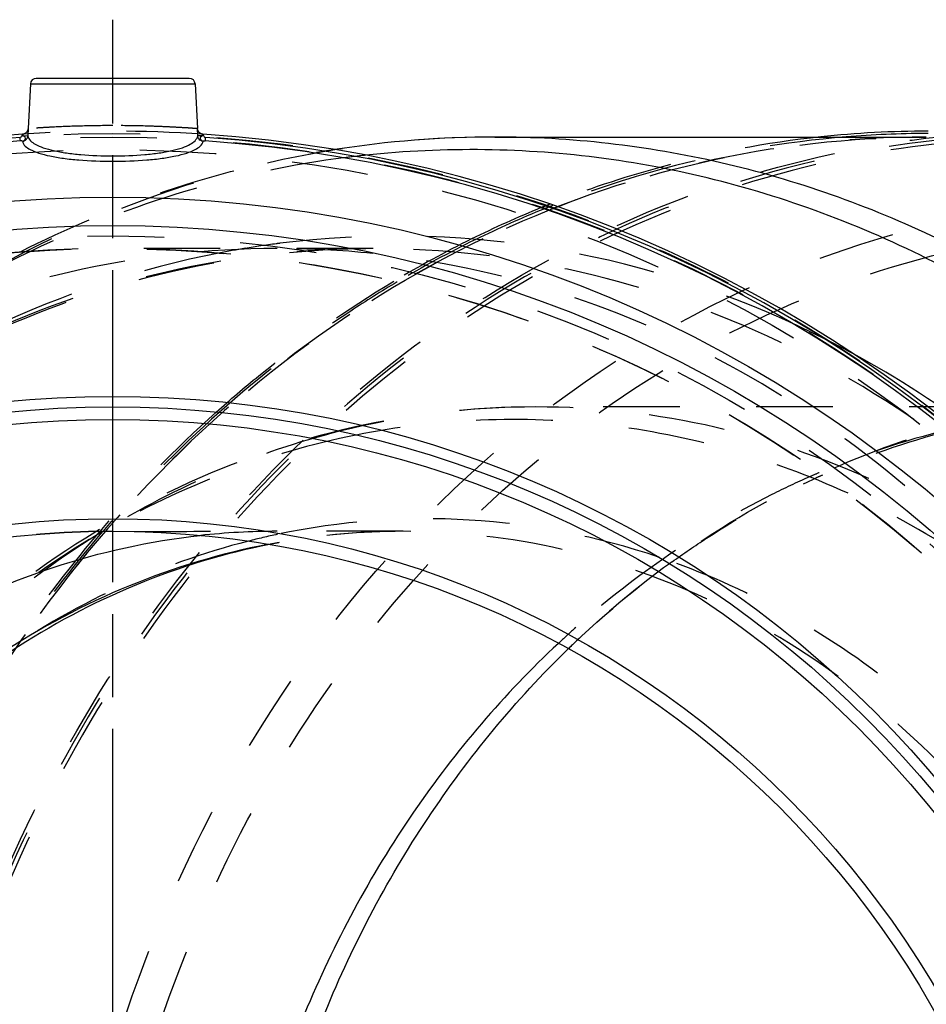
# Model space of a CAD drawing. Header units: millimetres. Extents: x 351 to 652, y 378 to 622.
# Tile 40 of 41: x 458 to 535, y 538 to 622. Entities that reach past the tile are written whole.
import ezdxf

# ---------------------------------------------------------------- set-up
doc = ezdxf.new("R2010")
doc.units = ezdxf.units.MM
doc.header["$LTSCALE"] = 65.185185
doc.linetypes.add('CENTER', pattern=[0.6, 0.375, -0.075, 0.075, -0.075])
doc.linetypes.add('HIDDEN', pattern=[0.2, 0.1, -0.1])
for name, color, linetype in [('KOERPER', 7, 'CONTINUOUS'), ('KONST.EL_MIT_GEO', 7, 'CONTINUOUS'), ('L1', 7, 'CONTINUOUS')]:
    doc.layers.add(name, color=color, linetype=linetype)

msp = doc.modelspace()

# ---------------------------------------------------------------- linework, layer by layer
at = {"layer": 'KOERPER', "color": 7, "linetype": 'Continuous'}
for p, q in [((458.507, 616.276), (458.307, 612.467)), ((472.556, 616.276), (472.756, 612.467)), ((498.103, 611.75), (534.881, 611.75))]:
    msp.add_line(p, q, dxfattribs=at)
at = {"layer": 'KOERPER', "color": 2, "linetype": 'CENTER'}
msp.add_line((465.531, 497.75), (465.531, 611.627), dxfattribs=at)
at = {"layer": 'KOERPER', "color": 8, "linetype": 'HIDDEN'}
for p, q in [((487.732, 602.25), (465.531, 602.25)), ((490.28, 578.15), (479.532, 578.15))]:
    msp.add_line(p, q, dxfattribs=at)
for centre, radius, start, end in [((535.2, 525.039), 87.222, 96.1314, 105.32026), ((535.799, 522.916), 89.427, 105.33159, 111.67101), ((536.23, 521.8), 90.624, 111.66338, 112.152), ((536.649, 520.809), 91.699, 112.16122, 116.2337), ((537.71, 518.705), 94.055, 116.24668, 120.84102), ((465.531, 497.75), 104.5, 180, 115.14691), ((479.527, 523.729), 78.521, 84.03242, 89.99674), ((545.039, 509.345), 105.981, 131.83165, 139.52473), ((465.531, 497.75), 80.4, 90, 270), ((546.962, 507.661), 108.537, 139.50741, 139.72533), ((479.539, 517.696), 60.454, 90.00657, 96.22703), ((549.473, 505.627), 111.767, 139.76176, 145.92037)]:
    msp.add_arc(centre, radius, start, end, dxfattribs=at)
at = {"layer": 'KOERPER', "color": 7, "linetype": 'Continuous'}
msp.add_arc((535.039, 526.177), 86.073, 90.00524, 96.10619, dxfattribs=at)
at = {"layer": 'KOERPER', "color": 8, "linetype": 'HIDDEN'}
for points, knots in [([(479.532, 602.25), (473.609, 602.25), (461.646, 600.883), (444.493, 594.833), (428.723, 585.042), (414.95, 571.913), (403.679, 555.969), (395.323, 537.824), (390.186, 518.176), (389.032, 504.57), (389.032, 497.75)], [0, 0, 0, 0, 0.116061, 0.233554, 0.353644, 0.477048, 0.603941, 0.733973, 0.866357, 1, 1, 1, 1]), ([(569.976, 501.411), (569.785, 507.682), (568.43, 520.156), (563.519, 538.172), (555.887, 554.898), (545.77, 569.789), (533.482, 582.361), (519.41, 592.194), (504.013, 598.95), (493.133, 601.255), (487.691, 601.824)], [0, 0, 0, 0, 0.133172, 0.265069, 0.394789, 0.52166, 0.645344, 0.765906, 0.883834, 1, 1, 1, 1]), ([(474.356, 588.313), (475.537, 589.367), (480.31, 593.437), (485.467, 597.058), (489.492, 599.461)], [0, 0, 0, 0, 0.252507, 1, 1, 1, 1]), ([(467.343, 578.13), (468.257, 578.137), (472.32, 578.154), (476.383, 578.15), (479.532, 578.15)], [0, 0, 0, 0, 0.224994, 1, 1, 1, 1])]:
    msp.add_open_spline(points, degree=3, knots=knots, dxfattribs=at)
at = {"layer": 'KOERPER', "color": 7, "linetype": 'Continuous'}
msp.add_open_spline([(409.903, 497.75), (409.903, 502.684), (410.688, 512.53), (414.188, 526.812), (419.896, 540.128), (427.628, 552.025), (437.132, 562.101), (448.1, 570.006), (460.158, 575.455), (468.704, 577.327), (472.981, 577.793)], degree=3, knots=[0, 0, 0, 0, 0.133043, 0.264971, 0.394811, 0.521815, 0.64559, 0.766158, 0.883998, 1, 1, 1, 1], dxfattribs=at)
at = {"layer": 'KONST.EL_MIT_GEO', "color": 7, "linetype": 'Continuous'}
for p, q in [((472.057, 616.75), (459.006, 616.75)), ((458.507, 616.276), (472.556, 616.276)), ((457.797, 611.988), (457.791, 611.871)), ((457.791, 611.871), (458.282, 611.846)), ((457.909, 612.001), (457.842, 611.991)), ((457.974, 612.019), (457.909, 612.001)), ((458.322, 612.465), (458.289, 611.845)), ((458.307, 612.464), (458.322, 612.465)), ((472.773, 611.845), (472.741, 612.465)), ((472.741, 612.465), (472.756, 612.464)), ((472.761, 612.416), (472.756, 612.464)), ((473.089, 612.019), (473.027, 612.046)), ((473.272, 611.871), (473.265, 611.988)), ((473.422, 611.707), (473.417, 611.63)), ((535.031, 612.05), (534.881, 612.05))]:
    msp.add_line(p, q, dxfattribs=at)
at = {"layer": 'KONST.EL_MIT_GEO', "color": 8, "linetype": 'HIDDEN'}
for p, q in [((472.87, 612.172), (472.83, 612.227)), ((472.916, 612.123), (472.87, 612.172)), ((458.582, 602.037), (458.526, 602.009)), ((487.733, 602.25), (487.732, 602.25)), ((552.973, 588.75), (501.603, 588.75)), ((486.289, 586.354), (486.25, 586.346)), ((464.67, 578.146), (464.636, 578.106)), ((512.111, 575.937), (512.051, 575.958)), ((512.477, 575.817), (512.382, 575.751)), ((504.997, 569.945), (504.903, 569.862))]:
    msp.add_line(p, q, dxfattribs=at)
for points in [[(458.307, 612.464), (458.302, 612.416), (458.287, 612.35), (458.264, 612.287), (458.232, 612.227), (458.193, 612.172), (458.147, 612.123), (458.094, 612.08), (458.036, 612.046), (457.974, 612.019)], [(472.83, 612.227), (472.799, 612.287), (472.775, 612.35), (472.761, 612.416)]]:
    msp.add_lwpolyline(points, dxfattribs=at)
at = {"layer": 'KONST.EL_MIT_GEO', "color": 7, "linetype": 'Continuous'}
for points in [[(473.027, 612.046), (472.969, 612.08), (472.916, 612.123)], [(473.221, 611.991), (473.154, 612.001), (473.089, 612.019)]]:
    msp.add_lwpolyline(points, dxfattribs=at)
at = {"layer": 'KONST.EL_MIT_GEO', "color": 8, "linetype": 'HIDDEN'}
for radius in [114.3, 114, 112.928, 105.572, 104.5]:
    msp.add_circle((465.531, 497.75), radius, dxfattribs=at)
at = {"layer": 'KONST.EL_MIT_GEO', "color": 7, "linetype": 'Continuous'}
for radius in [108.87, 106.455, 91.9, 91, 89.928, 81.472, 80.4]:
    msp.add_circle((465.531, 497.75), radius, dxfattribs=at)
for centre, radius, start, end in [((459.006, 616.25), 0.5, 89.99945, 176.99997), ((472.057, 616.25), 0.5, 3.00003, 90.00055), ((465.531, 497.75), 114.5, 93.85115, 180), ((465.531, 497.75), 114.23, 93.96293, 86.03713), ((457.809, 612.49), 0.499, 273.90905, 305.03372), ((473.403, 601.297), 10.568, 92.57363, 92.80674), ((473.266, 612.509), 0.522, 227.96101, 235.75391), ((473.254, 612.49), 0.5, 235.74891, 251.76724), ((473.258, 612.502), 0.512, 251.77893, 259.10266), ((473.255, 612.487), 0.497, 259.06938, 266.10979), ((465.531, 497.75), 114.5, 0, 86.14885), ((498.117, 523.946), 87.804, 90.0093, 98.96513), ((535.033, 526.23), 85.82, 90.10123, 94.66814), ((465.531, 497.75), 113.94, 93.96248, 86.03756)]:
    msp.add_arc(centre, radius, start, end, dxfattribs=at)
at = {"layer": 'KONST.EL_MIT_GEO', "color": 8, "linetype": 'HIDDEN'}
for centre, radius, start, end in [((465.531, 497.75), 114.5, 86.14885, 93.85115), ((535.11, 525.469), 86.584, 94.67767, 105.11152), ((498.189, 523.467), 88.288, 98.96254, 99.97652), ((496.136, 525.54), 85.14, 96.0939, 97.22742), ((535.664, 523.273), 88.849, 105.08732, 111.53199), ((536.172, 521.903), 90.31, 111.51299, 111.99676), ((536.6, 520.877), 91.421, 112.00436, 116.03929), ((489.792, 523.512), 79.812, 97.43018, 99.34433), ((489.776, 523.629), 79.695, 97.20241, 97.42972), ((537.415, 519.203), 93.284, 116.03759, 120.71865), ((498.97, 517.947), 93.286, 115.69314, 125.75782), ((489.83, 523.283), 80.045, 99.34463, 100.99194), ((487.771, 518.038), 85.63, 61.59607, 65.07324), ((544.203, 510.126), 104.653, 131.67936, 139.46147), ((501.615, 520.15), 68.6, 90.00956, 104.13454), ((553.449, 518.123), 70.679, 103.70804, 113.08208), ((553.806, 520.661), 68.193, 104.43299, 114.03938), ((554.113, 516.412), 72.513, 113.03499, 113.74296), ((554.46, 519.13), 69.858, 114.01818, 114.64644), ((504.369, 513.33), 76.001, 121.49335, 121.89861), ((490.297, 517.529), 60.621, 90.01652, 100.9398), ((490.287, 519.634), 58.516, 90.00684, 100.41438), ((548.535, 506.308), 110.427, 139.44421, 145.72826), ((492.449, 516.985), 62.251, 101.92337, 104.28269), ((490.383, 519.011), 59.146, 100.39686, 101.1952), ((557.472, 510.802), 79.066, 124.76972, 131.58089), ((559.222, 511.698), 78.708, 125.98107, 133.045), ((557.516, 513.93), 75.899, 125.71036, 125.92836), ((559.16, 508.82), 81.67, 131.63178, 132.94645), ((562.366, 508.299), 83.339, 133.0296, 134.11399)]:
    msp.add_arc(centre, radius, start, end, dxfattribs=at)
for points, knots in [([(465.531, 612.724), (464.61, 612.724), (462.908, 612.7), (460.906, 612.623), (459.603, 612.549), (458.943, 612.511), (458.537, 612.476), (458.353, 612.471), (458.307, 612.464)], [0, 0, 0, 0, 0.382146, 0.706424, 0.83093, 0.923569, 0.980688, 1, 1, 1, 1]), ([(472.756, 612.464), (472.71, 612.472), (472.525, 612.474), (472.12, 612.513), (471.459, 612.548), (470.572, 612.6), (469.492, 612.648), (467.79, 612.706), (466.452, 612.724), (465.531, 612.724)], [0, 0, 0, 0, 0.019305, 0.076418, 0.169053, 0.293558, 0.445099, 0.617845, 1, 1, 1, 1]), ([(498.103, 611.75), (491.641, 611.75), (478.591, 610.258), (459.878, 603.658), (442.674, 592.976), (427.648, 578.653), (415.353, 561.258), (406.238, 541.463), (400.635, 520.029), (399.376, 505.189), (399.376, 497.75)], [0, 0, 0, 0, 0.116066, 0.233562, 0.353658, 0.477067, 0.603965, 0.734001, 0.866385, 1, 1, 1, 1]), ([(534.881, 611.75), (528.42, 611.75), (515.37, 610.258), (496.657, 603.659), (479.454, 592.977), (464.428, 578.655), (452.133, 561.262), (443.018, 541.468), (437.413, 520.033), (436.155, 505.191), (436.155, 497.75)], [0, 0, 0, 0, 0.116061, 0.233553, 0.353644, 0.477048, 0.603941, 0.733973, 0.866356, 1, 1, 1, 1]), ([(436.195, 497.75), (436.195, 505.192), (437.453, 520.036), (443.058, 541.474), (452.172, 561.27), (464.464, 578.663), (479.485, 592.983), (496.681, 603.662), (515.383, 610.259), (528.424, 611.75), (534.881, 611.75)], [0, 0, 0, 0, 0.133692, 0.266118, 0.396182, 0.523089, 0.646487, 0.76655, 0.883996, 1, 1, 1, 1]), ([(445.872, 497.75), (445.872, 504.903), (447.03, 519.175), (452.193, 539.852), (460.606, 559.08), (471.989, 576.182), (485.959, 590.556), (502.046, 601.684), (519.68, 609.149), (532.124, 611.503), (538.334, 611.988)], [0, 0, 0, 0, 0.133219, 0.265283, 0.395186, 0.522167, 0.645843, 0.766277, 0.884005, 1, 1, 1, 1]), ([(538.195, 611.707), (531.864, 611.201), (519.176, 608.745), (501.244, 600.968), (484.96, 589.394), (470.923, 574.476), (459.626, 556.773), (451.463, 536.938), (446.719, 515.689), (445.558, 493.794), (448.021, 472.042), (454.022, 451.216), (463.352, 432.069), (475.687, 415.298), (490.596, 401.525), (507.547, 391.274), (525.922, 384.948), (545.031, 382.81), (564.141, 384.948), (582.516, 391.274), (599.467, 401.525), (614.376, 415.298), (626.711, 432.069), (636.041, 451.216), (642.042, 472.042), (644.505, 493.795), (643.344, 515.689), (638.6, 536.938), (630.437, 556.773), (619.14, 574.476), (605.103, 589.395), (588.818, 600.968), (570.887, 608.745), (558.199, 611.201), (551.868, 611.707)], [0, 0, 0, 0, 0.029052, 0.058556, 0.088762, 0.119804, 0.151686, 0.184297, 0.217429, 0.250809, 0.284134, 0.317107, 0.349475, 0.381062, 0.411795, 0.441727, 0.471034, 0.5, 0.528966, 0.558273, 0.588205, 0.618938, 0.650525, 0.682893, 0.715866, 0.749191, 0.782571, 0.815703, 0.848314, 0.880196, 0.911238, 0.941444, 0.970948, 1, 1, 1, 1]), ([(538.324, 611.418), (532.151, 610.924), (519.782, 608.563), (502.261, 601.116), (486.281, 590.034), (472.406, 575.733), (461.101, 558.725), (452.746, 539.607), (447.618, 519.05), (446.467, 504.861), (446.467, 497.75)], [0, 0, 0, 0, 0.116002, 0.233746, 0.354186, 0.477852, 0.604819, 0.734719, 0.866785, 1, 1, 1, 1]), ([(457.596, 601.95), (461.592, 603.975), (469.846, 607.441), (478.523, 609.651), (482.894, 610.42)], [0, 0, 0, 0, 0.502316, 1, 1, 1, 1]), ([(485.425, 610.003), (480.806, 609.417), (471.599, 607.472), (462.827, 604.073), (458.582, 602.037)], [0, 0, 0, 0, 0.497215, 1, 1, 1, 1]), ([(460.321, 497.75), (460.321, 507.017), (462.363, 525.473), (471.394, 551.428), (485.855, 573.994), (504.883, 591.668), (527.302, 603.225), (551.639, 607.785), (576.171, 604.986), (591.34, 598.433), (598.361, 594.185)], [0, 0, 0, 0, 0.135465, 0.268821, 0.398396, 0.523384, 0.644152, 0.762255, 0.880053, 1, 1, 1, 1]), ([(463.339, 497.75), (463.339, 504.695), (464.514, 518.551), (469.744, 538.564), (478.254, 557.048), (489.734, 573.293), (503.767, 586.67), (519.831, 596.647), (537.315, 602.811), (555.531, 604.897), (573.748, 602.811), (591.232, 596.647), (607.296, 586.67), (621.329, 573.293), (632.809, 557.048), (641.318, 538.564), (646.549, 518.551), (647.724, 504.695), (647.724, 497.75)], [0, 0, 0, 0, 0.066797, 0.132976, 0.19799, 0.261443, 0.323154, 0.383208, 0.441962, 0.5, 0.558039, 0.616793, 0.676846, 0.738557, 0.802011, 0.867025, 0.933203, 1, 1, 1, 1]), ([(523.86, 595.691), (517.01, 598.874), (502.452, 603.394), (487.197, 603.632), (479.785, 602.695)], [0, 0, 0, 0, 0.502709, 1, 1, 1, 1]), ([(487.732, 602.25), (481.809, 602.25), (469.846, 600.882), (452.692, 594.832), (436.922, 585.04), (423.148, 571.91), (411.877, 555.965), (403.522, 537.819), (398.386, 518.172), (397.233, 504.569), (397.233, 497.75)], [0, 0, 0, 0, 0.116067, 0.233565, 0.353662, 0.477073, 0.603972, 0.734009, 0.866389, 1, 1, 1, 1]), ([(398.321, 499.724), (398.43, 506.497), (399.774, 519.975), (405.103, 539.379), (413.535, 557.221), (424.75, 572.826), (438.319, 585.609), (453.734, 595.096), (470.405, 600.933), (481.999, 602.25), (487.732, 602.25)], [0, 0, 0, 0, 0.135196, 0.268848, 0.399746, 0.526992, 0.650159, 0.769415, 0.885566, 1, 1, 1, 1]), ([(474.568, 601.86), (467.859, 600.557), (454.567, 596.153), (442.765, 588.652), (437.318, 584.25)], [0, 0, 0, 0, 0.493878, 1, 1, 1, 1]), ([(578.232, 497.75), (578.232, 504.569), (577.079, 518.174), (571.942, 537.822), (563.587, 555.967), (552.316, 571.911), (538.542, 585.041), (522.772, 594.832), (505.619, 600.882), (493.656, 602.25), (487.733, 602.25)], [0, 0, 0, 0, 0.133624, 0.266008, 0.396045, 0.52294, 0.646347, 0.766441, 0.883936, 1, 1, 1, 1]), ([(489.763, 599.397), (488.428, 598.604), (483.118, 595.273), (478.135, 591.423), (474.613, 588.289)], [0, 0, 0, 0, 0.247834, 1, 1, 1, 1]), ([(505.498, 569.219), (508.958, 572.449), (516.369, 578.265), (528.758, 584.766), (541.938, 588.753), (551.023, 589.65), (555.531, 589.65)], [0, 0, 0, 0, 0.256932, 0.508218, 0.755244, 1, 1, 1, 1]), ([(501.603, 588.75), (496.394, 588.75), (485.893, 587.573), (470.838, 582.37), (457.013, 573.968), (444.942, 562.731), (435.042, 549.112), (427.645, 533.63), (422.995, 516.86), (421.829, 505.229), (421.736, 499.393)], [0, 0, 0, 0, 0.117925, 0.236923, 0.357909, 0.481488, 0.607875, 0.736862, 0.867858, 1, 1, 1, 1]), ([(580.412, 497.75), (580.412, 503.689), (579.407, 515.536), (574.934, 532.646), (567.658, 548.447), (557.843, 562.331), (545.849, 573.764), (532.116, 582.291), (517.178, 587.559), (506.761, 588.75), (501.603, 588.75)], [0, 0, 0, 0, 0.133627, 0.266013, 0.396048, 0.522943, 0.646349, 0.766442, 0.883937, 1, 1, 1, 1]), ([(528.206, 581.393), (524.925, 582.89), (518.158, 585.38), (507.593, 587.488), (496.875, 587.906), (489.779, 587.054), (486.289, 586.354)], [0, 0, 0, 0, 0.252408, 0.502237, 0.750922, 1, 1, 1, 1]), ([(484.863, 586.673), (481.333, 585.787), (474.353, 583.442), (467.813, 580.064), (464.666, 578.136)], [0, 0, 0, 0, 0.496472, 1, 1, 1, 1]), ([(486.25, 586.346), (482.498, 585.592), (475.057, 583.434), (468.071, 580.092), (464.712, 578.148)], [0, 0, 0, 0, 0.496511, 1, 1, 1, 1]), ([(524.917, 582.788), (523.836, 582.313), (519.529, 580.292), (515.419, 577.852), (512.477, 575.817)], [0, 0, 0, 0, 0.248165, 1, 1, 1, 1]), ([(513.214, 575.558), (514.176, 576.25), (518.039, 578.892), (522.153, 581.167), (525.328, 582.624)], [0, 0, 0, 0, 0.253341, 1, 1, 1, 1]), ([(577.483, 497.75), (577.483, 506.645), (575.207, 524.337), (565.211, 548.648), (551.857, 565.512), (538.915, 575.769), (531.84, 579.737), (528.206, 581.393)], [0, 0, 0, 0, 0.261137, 0.516809, 0.763132, 0.882741, 1, 1, 1, 1]), ([(512.051, 575.958), (506.858, 577.708), (495.984, 579.86), (484.928, 579.02), (479.588, 577.893)], [0, 0, 0, 0, 0.500983, 1, 1, 1, 1]), ([(464.712, 578.148), (458.303, 574.44), (446.317, 564.861), (432.716, 545.934), (424.007, 523.587), (421.865, 507.496), (421.736, 499.393)], [0, 0, 0, 0, 0.237643, 0.484671, 0.739909, 1, 1, 1, 1]), ([(559.908, 497.75), (559.908, 502.997), (559.02, 513.465), (555.068, 528.582), (548.639, 542.542), (539.968, 554.809), (529.371, 564.91), (517.238, 572.443), (504.04, 577.098), (494.837, 578.15), (490.28, 578.15)], [0, 0, 0, 0, 0.133644, 0.266026, 0.396059, 0.522951, 0.646355, 0.766446, 0.883939, 1, 1, 1, 1]), ([(477.091, 577.312), (473.241, 576.332), (465.641, 573.602), (455.093, 567.433), (445.587, 559.333), (434.561, 546.163), (424.747, 526.126), (421.895, 508.366), (421.737, 499.393)], [0, 0, 0, 0, 0.116505, 0.235163, 0.356531, 0.48084, 0.736841, 1, 1, 1, 1]), ([(464.209, 577.853), (460.59, 575.601), (453.642, 570.417), (441.351, 557.756), (434.366, 546.101), (430.856, 537.842)], [0, 0, 0, 0, 0.242273, 0.489957, 1, 1, 1, 1]), ([(562.836, 497.75), (562.836, 506.415), (560.463, 523.627), (551.65, 543.304), (541.557, 556.549), (532.769, 564.901), (522.928, 571.526), (515.764, 574.702), (512.111, 575.937)], [0, 0, 0, 0, 0.262218, 0.518115, 0.642638, 0.764332, 0.883316, 1, 1, 1, 1])]:
    msp.add_open_spline(points, degree=3, knots=knots, dxfattribs=at)
at = {"layer": 'KONST.EL_MIT_GEO', "color": 7, "linetype": 'Continuous'}
for points in [[(457.791, 611.871), (457.783, 611.797), (457.712, 611.713), (457.637, 611.707)], [(458.173, 611.564), (458.239, 611.641), (458.282, 611.744), (458.289, 611.845)], [(472.892, 611.562), (472.825, 611.64), (472.78, 611.743), (472.773, 611.845)], [(473.272, 611.871), (473.277, 611.796), (473.351, 611.713), (473.426, 611.707)], [(457.824, 611.39), (457.954, 611.397), (458.088, 611.466), (458.173, 611.564)], [(473.239, 611.39), (473.11, 611.399), (472.977, 611.465), (472.892, 611.562)], [(473.183, 611.402), (473.201, 611.397), (473.22, 611.393), (473.239, 611.39)]]:
    msp.add_open_spline(points, degree=3, dxfattribs=at)
for points, knots in [([(457.658, 611.418), (457.657, 611.431), (457.652, 611.528), (457.646, 611.624), (457.641, 611.707)], [0, 0, 0, 0, 0.139228, 1, 1, 1, 1]), ([(457.824, 611.39), (457.891, 611.402), (458.023, 611.442), (458.109, 611.639), (457.999, 611.831), (457.858, 611.848), (457.791, 611.871)], [0, 0, 0, 0, 0.263657, 0.489786, 0.726453, 1, 1, 1, 1]), ([(458.322, 612.465), (458.318, 612.43), (458.287, 612.282), (458.19, 612.148), (458.096, 612.082)], [0, 0, 0, 0, 0.238199, 1, 1, 1, 1]), ([(458.289, 611.845), (458.344, 611.534), (458.86, 611.125), (459.647, 610.808), (460.546, 610.564), (461.617, 610.377), (463.298, 610.188), (464.622, 610.139), (465.531, 610.139)], [0, 0, 0, 0, 0.123294, 0.219457, 0.340226, 0.483353, 0.644762, 1, 1, 1, 1]), ([(465.531, 610.139), (466.441, 610.139), (467.765, 610.188), (469.446, 610.377), (470.517, 610.564), (471.416, 610.808), (472.203, 611.125), (472.719, 611.534), (472.773, 611.845)], [0, 0, 0, 0, 0.355277, 0.516679, 0.659784, 0.780532, 0.87668, 1, 1, 1, 1]), ([(472.916, 612.122), (472.891, 612.145), (472.802, 612.242), (472.752, 612.37), (472.741, 612.465)], [0, 0, 0, 0, 0.267349, 1, 1, 1, 1]), ([(472.886, 611.852), (472.873, 611.851), (472.839, 611.85), (472.804, 611.845), (472.781, 611.844)], [0, 0, 0, 0, 0.347986, 1, 1, 1, 1]), ([(473.272, 611.871), (473.24, 611.871), (473.126, 611.865), (473.012, 611.857), (472.929, 611.854)], [0, 0, 0, 0, 0.2734, 1, 1, 1, 1]), ([(473.272, 611.871), (473.209, 611.849), (473.077, 611.836), (472.999, 611.715), (472.988, 611.658)], [0, 0, 0, 0, 0.532345, 1, 1, 1, 1]), ([(596.83, 497.75), (596.83, 505.189), (595.572, 520.03), (589.968, 541.464), (580.854, 561.259), (568.558, 578.653), (553.532, 592.976), (536.329, 603.658), (517.615, 610.258), (504.565, 611.75), (498.103, 611.75)], [0, 0, 0, 0, 0.133617, 0.266004, 0.39604, 0.522937, 0.646345, 0.766439, 0.883935, 1, 1, 1, 1]), ([(457.827, 611.39), (457.815, 611.408), (457.748, 611.415), (457.694, 611.42), (457.658, 611.418)], [0, 0, 0, 0, 0.368944, 1, 1, 1, 1]), ([(457.827, 611.39), (457.888, 611.071), (458.445, 610.665), (459.272, 610.352), (460.229, 610.108), (461.368, 609.921), (463.156, 609.732), (464.564, 609.682), (465.531, 609.682)], [0, 0, 0, 0, 0.119976, 0.215865, 0.336842, 0.480516, 0.642722, 1, 1, 1, 1]), ([(465.531, 609.682), (466.499, 609.682), (467.907, 609.732), (469.695, 609.921), (470.834, 610.108), (471.791, 610.352), (472.618, 610.665), (473.174, 611.071), (473.235, 611.39)], [0, 0, 0, 0, 0.357361, 0.519579, 0.663248, 0.784226, 0.880094, 1, 1, 1, 1]), ([(472.988, 611.658), (472.978, 611.605), (473.009, 611.476), (473.123, 611.419), (473.183, 611.402)], [0, 0, 0, 0, 0.464451, 1, 1, 1, 1]), ([(473.235, 611.39), (473.247, 611.407), (473.314, 611.417), (473.368, 611.42), (473.405, 611.418)], [0, 0, 0, 0, 0.368154, 1, 1, 1, 1]), ([(473.417, 611.63), (473.416, 611.606), (473.412, 611.535), (473.407, 611.465), (473.405, 611.418)], [0, 0, 0, 0, 0.34107, 1, 1, 1, 1]), ([(593.902, 497.75), (593.902, 505.549), (592.506, 521.103), (586.298, 543.466), (576.227, 563.912), (562.701, 581.559), (546.272, 595.641), (527.619, 605.521), (507.562, 610.732), (493.825, 610.917), (487.098, 610.198)], [0, 0, 0, 0, 0.134142, 0.266901, 0.397044, 0.523749, 0.646741, 0.766379, 0.883646, 1, 1, 1, 1]), ([(581.16, 497.75), (581.16, 507.658), (578.753, 527.375), (568.162, 554.707), (553.958, 574.072), (540.079, 586.296), (532.444, 591.229), (528.503, 593.359)], [0, 0, 0, 0, 0.260252, 0.515587, 0.762341, 0.882334, 1, 1, 1, 1]), ([(478.793, 577.048), (474.754, 576.268), (466.742, 573.86), (455.563, 567.921), (445.468, 559.827), (436.769, 549.838), (429.723, 538.259), (422.778, 521.133), (420.651, 507.08), (420.651, 497.75)], [0, 0, 0, 0, 0.116189, 0.234451, 0.355479, 0.479595, 0.606733, 0.736479, 1, 1, 1, 1]), ([(478.899, 577.032), (475.025, 576.265), (467.323, 573.918), (456.537, 568.173), (446.727, 560.327), (438.195, 550.609), (431.204, 539.296), (424.191, 522.469), (421.899, 508.624), (421.737, 499.393)], [0, 0, 0, 0, 0.114089, 0.230818, 0.350993, 0.474952, 0.602571, 0.733328, 1, 1, 1, 1]), ([(503.517, 568.601), (498.89, 564.294), (490.484, 554.433), (481.206, 537.135), (475.458, 517.934), (474.164, 504.493), (474.164, 497.75)], [0, 0, 0, 0, 0.240917, 0.489125, 0.743012, 1, 1, 1, 1]), ([(504.356, 427.368), (499.863, 431.723), (491.72, 441.614), (482.746, 458.815), (477.193, 477.824), (475.315, 497.75), (477.193, 517.676), (482.746, 536.685), (491.72, 553.886), (499.863, 563.777), (504.356, 568.132)], [0, 0, 0, 0, 0.120622, 0.24477, 0.371645, 0.5, 0.628355, 0.75523, 0.879378, 1, 1, 1, 1])]:
    msp.add_open_spline(points, degree=3, knots=knots, dxfattribs=at)
at = {"layer": 'L1', "color": 2, "linetype": 'CENTER'}
msp.add_line((465.531, 378.25), (465.531, 621.75), dxfattribs=at)

doc.saveas('drawing.dxf')
